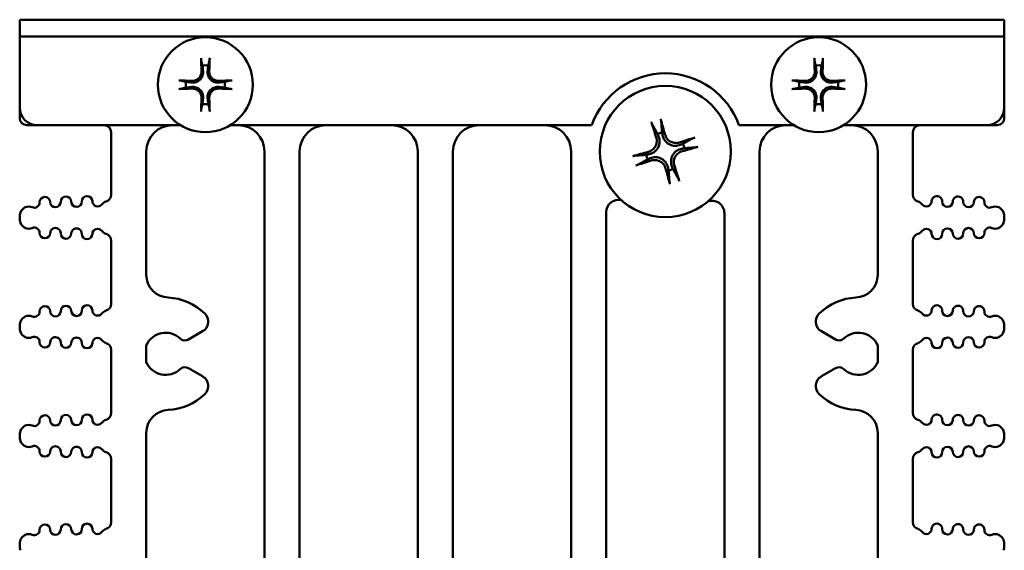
# Model space of a CAD drawing. Header units: inches. Extents: x 1 to 24, y 0.4 to 18.8.
# Tile 23 of 25: x 9.3 to 12.1, y 17.3 to 18.8. Entities that reach past the tile are written whole.
import ezdxf

# ---------------------------------------------------------------- set-up
doc = ezdxf.new("R2010")
doc.units = ezdxf.units.IN
doc.header["$LTSCALE"] = 0.8
doc.header["$MEASUREMENT"] = 0
doc.layers.add('Visible (ANSI)', color=7, linetype='Continuous', lineweight=50)

msp = doc.modelspace()

# ---------------------------------------------------------------- linework, layer by layer
at = {"layer": 'Visible (ANSI)'}
for p, q in [((9.3447, 18.7756), (9.3947, 18.7756)), ((9.3447, 18.7756), (9.3447, 18.7278)), ((12.0947, 18.7756), (9.3947, 18.7756)), ((12.0947, 18.7756), (12.1447, 18.7756)), ((12.1447, 18.7278), (12.1447, 18.7756)), ((9.3447, 18.5256), (9.3447, 18.7278)), ((9.3947, 18.7278), (9.3447, 18.7278)), ((9.3447, 18.7278), (9.3447, 18.7278)), ((9.3947, 18.7278), (12.0947, 18.7278)), ((12.1447, 18.7278), (12.0947, 18.7278)), ((12.1447, 18.7278), (12.1447, 18.5256)), ((12.1447, 18.7278), (12.1447, 18.7278)), ((9.3447, 18.4956), (9.3447, 18.5256)), ((12.1447, 18.4956), (12.1447, 18.5256)), ((9.3647, 18.4756), (9.3947, 18.4756)), ((9.8019, 18.4756), (9.3947, 18.4756)), ((9.6047, 18.4556), (9.6047, 18.2779)), ((10.9712, 18.4756), (9.9434, 18.4756)), ((11.5459, 18.4756), (11.3901, 18.4756)), ((12.0947, 18.4756), (11.6874, 18.4756)), ((11.8847, 18.2779), (11.8847, 18.4556)), ((12.0947, 18.4756), (12.1247, 18.4756)), ((9.7047, 18.0499), (9.7047, 18.4006)), ((10.0407, 18.4006), (10.0407, 15.8106)), ((10.1407, 15.8506), (10.1407, 18.4006)), ((10.4767, 18.4006), (10.4767, 15.8506)), ((10.5767, 15.8506), (10.5767, 18.4006)), ((10.9127, 18.4006), (10.9127, 15.8506)), ((11.4487, 15.8106), (11.4487, 18.4006)), ((11.7847, 18.4006), (11.7847, 18.0499)), ((11.0127, 15.8506), (11.0127, 18.2283)), ((9.3447, 18.2117), (9.3447, 18.2134)), ((11.3487, 18.2254), (11.3487, 15.8506)), ((12.1447, 18.2117), (12.1447, 18.2134)), ((9.6047, 18.1472), (9.6047, 17.9673)), ((11.8847, 17.9673), (11.8847, 18.1472)), ((9.3447, 17.9012), (9.3447, 17.9028)), ((12.1447, 17.9012), (12.1447, 17.9028)), ((9.8246, 17.866), (9.8648, 17.8893)), ((11.6245, 17.8893), (11.6647, 17.866)), ((9.6047, 17.8366), (9.6047, 17.6568)), ((9.7047, 17.8012), (9.7047, 17.8491)), ((11.7847, 17.8491), (11.7847, 17.8012)), ((11.8847, 17.6568), (11.8847, 17.8366)), ((9.8648, 17.7611), (9.8246, 17.7843)), ((11.6647, 17.7843), (11.6245, 17.7611)), ((9.3447, 17.5906), (9.3447, 17.5922)), ((9.7047, 16.0799), (9.7047, 17.6004)), ((11.7847, 17.6004), (11.7847, 16.0799)), ((12.1447, 17.5906), (12.1447, 17.5922)), ((9.6047, 17.5261), (9.6047, 17.3462)), ((11.8847, 17.3462), (11.8847, 17.5261)), ((9.3447, 17.2801), (9.3447, 17.2817)), ((12.1447, 17.2801), (12.1447, 17.2817))]:
    msp.add_line(p, q, dxfattribs=at)
for centre, radius in [((9.8727, 18.5906), 0.135), ((11.6167, 18.5906), 0.135), ((11.1807, 18.4006), 0.1865)]:
    msp.add_circle(centre, radius, dxfattribs=at)
for centre, radius, start, end in [((9.8727, 18.5906), 0.0553, 81.4296, 98.5704), ((11.1807, 18.4006), 0.2225, 19.699, 160.301), ((11.6167, 18.5906), 0.0553, 81.4296, 98.5704), ((9.8727, 18.5906), 0.0553, 171.4296, 188.5704), ((9.8727, 18.5906), 0.0553, 351.4296, 8.5704), ((11.6167, 18.5906), 0.0553, 171.4296, 188.5704), ((11.6167, 18.5906), 0.0553, 351.4296, 8.5704), ((9.3947, 18.5256), 0.05, 180, 270), ((9.8727, 18.5906), 0.0553, 261.4296, 278.5704), ((11.6167, 18.5906), 0.0553, 261.4296, 278.5704), ((12.0947, 18.5256), 0.05, 270, 0), ((9.3647, 18.4956), 0.02, 180, 270), ((12.1247, 18.4956), 0.02, 270, 0), ((9.5847, 18.4556), 0.02, 0, 90), ((9.7797, 18.4006), 0.075, 90, 180), ((9.9657, 18.4006), 0.075, 0, 90), ((10.2157, 18.4006), 0.075, 90, 180), ((10.4017, 18.4006), 0.075, 0, 90), ((10.6517, 18.4006), 0.075, 90, 180), ((10.8377, 18.4006), 0.075, 0, 90), ((11.1807, 18.4006), 0.0546, 99.8227, 113.6093), ((11.5237, 18.4006), 0.075, 90, 180), ((11.7097, 18.4006), 0.075, 0, 90), ((11.9047, 18.4556), 0.02, 90, 180), ((11.1807, 18.4006), 0.0546, 9.8227, 23.6093), ((11.1807, 18.4006), 0.0546, 189.8227, 203.6093), ((11.1807, 18.4006), 0.0546, 279.8227, 293.6093), ((9.3863, 18.2558), 0.015, 246.8521, 1.1017), ((9.4163, 18.2564), 0.015, 1.1017, 181.1017), ((9.4463, 18.257), 0.015, 181.1017, 1.1017), ((9.4763, 18.2576), 0.015, 1.1017, 181.1017), ((9.5063, 18.2582), 0.015, 181.1017, 1.1017), ((9.5363, 18.2587), 0.015, 1.1017, 181.1017), ((9.5663, 18.2593), 0.015, 181.1017, 322.4195), ((9.598, 18.2349), 0.025, 107.2568, 142.4195), ((9.5847, 18.2779), 0.02, 287.2568, 0), ((11.0477, 18.2283), 0.035, 77.3107, 180), ((11.3137, 18.2254), 0.035, 0, 111.7357), ((11.9047, 18.2779), 0.02, 180, 252.7432), ((11.8913, 18.2349), 0.025, 37.5805, 72.7432), ((11.923, 18.2593), 0.015, 217.5805, 358.8983), ((11.953, 18.2587), 0.015, 358.8983, 178.8983), ((11.983, 18.2582), 0.015, 178.8983, 358.8983), ((12.013, 18.2576), 0.015, 358.8983, 178.8983), ((12.043, 18.257), 0.015, 178.8983, 358.8983), ((12.073, 18.2564), 0.015, 358.8983, 178.8983), ((12.103, 18.2558), 0.015, 178.8983, 293.1479), ((9.3706, 18.2191), 0.025, 66.8521, 160.9481), ((12.1187, 18.2191), 0.025, 19.0519, 113.1479), ((9.3872, 18.2134), 0.0425, 160.9481, 180), ((9.3872, 18.2117), 0.0425, 180, 199.0519), ((12.1022, 18.2134), 0.0425, 0, 19.0519), ((12.1022, 18.2117), 0.0425, 340.9481, 0), ((9.3706, 18.206), 0.025, 199.0519, 293.1479), ((9.3863, 18.1692), 0.015, 358.8983, 113.1479), ((9.4463, 18.1681), 0.015, 358.8983, 178.8983), ((9.5063, 18.1669), 0.015, 358.8983, 178.8983), ((9.5663, 18.1658), 0.015, 37.5805, 178.8983), ((9.598, 18.1902), 0.025, 217.5805, 252.7432), ((11.8913, 18.1902), 0.025, 287.2568, 322.4195), ((11.923, 18.1658), 0.015, 1.1017, 142.4195), ((11.983, 18.1669), 0.015, 1.1017, 181.1017), ((12.043, 18.1681), 0.015, 1.1017, 181.1017), ((12.103, 18.1692), 0.015, 66.8521, 181.1017), ((12.1187, 18.206), 0.025, 246.8521, 340.9481), ((9.4163, 18.1687), 0.015, 178.8983, 358.8983), ((9.4763, 18.1675), 0.015, 178.8983, 358.8983), ((9.5363, 18.1664), 0.015, 178.8983, 358.8983), ((9.5847, 18.1472), 0.02, 0, 72.7432), ((11.9047, 18.1472), 0.02, 107.2568, 180), ((11.953, 18.1664), 0.015, 181.1017, 1.1017), ((12.013, 18.1675), 0.015, 181.1017, 1.1017), ((12.073, 18.1687), 0.015, 181.1017, 1.1017), ((9.7697, 18.0499), 0.065, 180, 267.4527), ((11.7197, 18.0499), 0.065, 272.5473, 0), ((9.7597, 17.8252), 0.16, 45.8354, 87.4527), ((11.7297, 17.8252), 0.16, 92.5473, 134.1646), ((9.4163, 17.9459), 0.015, 1.1017, 181.1017), ((9.4763, 17.947), 0.015, 1.1017, 181.1017), ((9.5363, 17.9482), 0.015, 1.1017, 181.1017), ((9.5663, 17.9488), 0.015, 181.1017, 322.4195), ((9.598, 17.9244), 0.025, 107.2568, 142.4195), ((9.5847, 17.9673), 0.02, 287.2568, 0), ((11.9047, 17.9673), 0.02, 180, 252.7432), ((11.8913, 17.9244), 0.025, 37.5805, 72.7432), ((11.923, 17.9488), 0.015, 217.5805, 358.8983), ((11.953, 17.9482), 0.015, 358.8983, 178.8983), ((12.013, 17.947), 0.015, 358.8983, 178.8983), ((12.073, 17.9459), 0.015, 358.8983, 178.8983), ((9.3706, 17.9085), 0.025, 66.8521, 160.9481), ((9.3863, 17.9453), 0.015, 246.8521, 1.1017), ((9.4463, 17.9464), 0.015, 181.1017, 1.1017), ((9.5063, 17.9476), 0.015, 181.1017, 1.1017), ((9.8488, 17.917), 0.032, 300, 45.8354), ((11.6405, 17.917), 0.032, 134.1646, 240), ((11.983, 17.9476), 0.015, 178.8983, 358.8983), ((12.043, 17.9464), 0.015, 178.8983, 358.8983), ((12.103, 17.9453), 0.015, 178.8983, 293.1479), ((12.1187, 17.9085), 0.025, 19.0519, 113.1479), ((9.3872, 17.9028), 0.0425, 160.9481, 180), ((9.3872, 17.9012), 0.0425, 180, 199.0519), ((12.1022, 17.9028), 0.0425, 0, 19.0519), ((12.1022, 17.9012), 0.0425, 340.9481, 0), ((9.3706, 17.8955), 0.025, 199.0519, 293.1479), ((9.3863, 17.8587), 0.015, 358.8983, 113.1479), ((9.4463, 17.8575), 0.015, 358.8983, 178.8983), ((9.5063, 17.8564), 0.015, 358.8983, 178.8983), ((9.5663, 17.8552), 0.015, 37.5805, 178.8983), ((9.598, 17.8796), 0.025, 217.5805, 252.7432), ((9.7597, 17.8252), 0.06, 46.6545, 156.4435), ((9.8146, 17.8833), 0.02, 226.6545, 300), ((11.6747, 17.8833), 0.02, 240, 313.3455), ((11.7297, 17.8252), 0.06, 23.5565, 133.3455), ((11.8913, 17.8796), 0.025, 287.2568, 322.4195), ((11.923, 17.8552), 0.015, 1.1017, 142.4195), ((11.983, 17.8564), 0.015, 1.1017, 181.1017), ((12.043, 17.8575), 0.015, 1.1017, 181.1017), ((12.103, 17.8587), 0.015, 66.8521, 181.1017), ((12.1187, 17.8955), 0.025, 246.8521, 340.9481), ((9.4163, 17.8581), 0.015, 178.8983, 358.8983), ((9.4763, 17.857), 0.015, 178.8983, 358.8983), ((9.5363, 17.8558), 0.015, 178.8983, 358.8983), ((9.5847, 17.8366), 0.02, 0, 72.7432), ((11.9047, 17.8366), 0.02, 107.2568, 180), ((11.953, 17.8558), 0.015, 181.1017, 1.1017), ((12.013, 17.857), 0.015, 181.1017, 1.1017), ((12.073, 17.8581), 0.015, 181.1017, 1.1017), ((9.7597, 17.8252), 0.06, 203.5565, 313.3455), ((9.8146, 17.767), 0.02, 60, 133.3455), ((11.6747, 17.767), 0.02, 46.6545, 120), ((11.7297, 17.8252), 0.06, 226.6545, 336.4435), ((9.8488, 17.7333), 0.032, 314.1646, 60), ((11.6405, 17.7333), 0.032, 120, 225.8354), ((9.7597, 17.8252), 0.16, 272.5473, 314.1646), ((11.7297, 17.8252), 0.16, 225.8354, 267.4527), ((9.4163, 17.6353), 0.015, 1.1017, 181.1017), ((9.4763, 17.6365), 0.015, 1.1017, 181.1017), ((9.5363, 17.6376), 0.015, 1.1017, 181.1017), ((9.5847, 17.6568), 0.02, 287.2568, 0), ((9.7697, 17.6004), 0.065, 92.5473, 180), ((11.7197, 17.6004), 0.065, 0, 87.4527), ((11.9047, 17.6568), 0.02, 180, 252.7432), ((11.953, 17.6376), 0.015, 358.8983, 178.8983), ((12.013, 17.6365), 0.015, 358.8983, 178.8983), ((12.073, 17.6353), 0.015, 358.8983, 178.8983), ((9.3706, 17.598), 0.025, 66.8521, 160.9481), ((9.3863, 17.6347), 0.015, 246.8521, 1.1017), ((9.4463, 17.6359), 0.015, 181.1017, 1.1017), ((9.5063, 17.637), 0.015, 181.1017, 1.1017), ((9.5663, 17.6382), 0.015, 181.1017, 322.4195), ((9.598, 17.6138), 0.025, 107.2568, 142.4195), ((11.8913, 17.6138), 0.025, 37.5805, 72.7432), ((11.923, 17.6382), 0.015, 217.5805, 358.8983), ((11.983, 17.637), 0.015, 178.8983, 358.8983), ((12.043, 17.6359), 0.015, 178.8983, 358.8983), ((12.103, 17.6347), 0.015, 178.8983, 293.1479), ((12.1187, 17.598), 0.025, 19.0519, 113.1479), ((9.3872, 17.5922), 0.0425, 160.9481, 180), ((9.3872, 17.5906), 0.0425, 180, 199.0519), ((12.1022, 17.5922), 0.0425, 0, 19.0519), ((12.1022, 17.5906), 0.0425, 340.9481, 0), ((9.3706, 17.5849), 0.025, 199.0519, 293.1479), ((9.3863, 17.5481), 0.015, 358.8983, 113.1479), ((9.4463, 17.547), 0.015, 358.8983, 178.8983), ((9.5063, 17.5458), 0.015, 358.8983, 178.8983), ((9.5663, 17.5447), 0.015, 37.5805, 178.8983), ((11.923, 17.5447), 0.015, 1.1017, 142.4195), ((11.983, 17.5458), 0.015, 1.1017, 181.1017), ((12.043, 17.547), 0.015, 1.1017, 181.1017), ((12.103, 17.5481), 0.015, 66.8521, 181.1017), ((12.1187, 17.5849), 0.025, 246.8521, 340.9481), ((9.4163, 17.5476), 0.015, 178.8983, 358.8983), ((9.4763, 17.5464), 0.015, 178.8983, 358.8983), ((9.5363, 17.5452), 0.015, 178.8983, 358.8983), ((9.598, 17.5691), 0.025, 217.5805, 252.7432), ((9.5847, 17.5261), 0.02, 0, 72.7432), ((11.9047, 17.5261), 0.02, 107.2568, 180), ((11.8913, 17.5691), 0.025, 287.2568, 322.4195), ((11.953, 17.5452), 0.015, 181.1017, 1.1017), ((12.013, 17.5464), 0.015, 181.1017, 1.1017), ((12.073, 17.5476), 0.015, 181.1017, 1.1017), ((9.4163, 17.3248), 0.015, 1.1017, 181.1017), ((9.4763, 17.3259), 0.015, 1.1017, 181.1017), ((9.5363, 17.3271), 0.015, 1.1017, 181.1017), ((9.5847, 17.3462), 0.02, 287.2568, 0), ((11.9047, 17.3462), 0.02, 180, 252.7432), ((11.953, 17.3271), 0.015, 358.8983, 178.8983), ((12.013, 17.3259), 0.015, 358.8983, 178.8983), ((12.073, 17.3248), 0.015, 358.8983, 178.8983), ((9.3706, 17.2874), 0.025, 66.8521, 160.9481), ((9.3863, 17.3242), 0.015, 246.8521, 1.1017), ((9.4463, 17.3253), 0.015, 181.1017, 1.1017), ((9.5063, 17.3265), 0.015, 181.1017, 1.1017), ((9.5663, 17.3276), 0.015, 181.1017, 322.4195), ((9.598, 17.3032), 0.025, 107.2568, 142.4195), ((11.8913, 17.3032), 0.025, 37.5805, 72.7432), ((11.923, 17.3276), 0.015, 217.5805, 358.8983), ((11.983, 17.3265), 0.015, 178.8983, 358.8983), ((12.043, 17.3253), 0.015, 178.8983, 358.8983), ((12.103, 17.3242), 0.015, 178.8983, 293.1479), ((12.1187, 17.2874), 0.025, 19.0519, 113.1479), ((9.3872, 17.2817), 0.0425, 160.9481, 180), ((9.3872, 17.2801), 0.0425, 180, 199.0519), ((12.1022, 17.2817), 0.0425, 0, 19.0519), ((12.1022, 17.2801), 0.0425, 340.9481, 0)]:
    msp.add_arc(centre, radius, start, end, dxfattribs=at)
for centre, major_axis, start_param, end_param in [((9.879, 18.591), (0.0111, -0.175), 4.261039, 4.4898), ((9.8664, 18.591), (0.0111, 0.175), 4.934978, 5.163739), ((11.623, 18.591), (0.0111, -0.175), 4.261039, 4.4898), ((11.6104, 18.591), (0.0111, 0.175), 4.934978, 5.163739), ((9.8723, 18.5843), (-0.175, 0.0111), 4.934978, 5.163739), ((9.8731, 18.5843), (-0.175, -0.0111), 4.261039, 4.4898), ((11.6163, 18.5843), (-0.175, 0.0111), 4.934978, 5.163739), ((11.6171, 18.5843), (-0.175, -0.0111), 4.261039, 4.4898), ((9.8723, 18.5969), (0.175, 0.0111), 4.261039, 4.4898), ((9.8731, 18.5969), (0.175, -0.0111), 4.934978, 5.163739), ((11.6163, 18.5969), (0.175, 0.0111), 4.261039, 4.4898), ((11.6171, 18.5969), (0.175, -0.0111), 4.934978, 5.163739), ((9.879, 18.5902), (-0.0111, -0.175), 4.934978, 5.163739), ((9.8664, 18.5902), (-0.0111, 0.175), 4.261039, 4.4898), ((11.623, 18.5902), (-0.0111, -0.175), 4.934978, 5.163739), ((11.6104, 18.5902), (-0.0111, 0.175), 4.261039, 4.4898), ((11.1897, 18.4037), (0.0792, -0.2289), 4.319984, 4.518883), ((11.1714, 18.3982), (-0.06, 0.2347), 4.905895, 5.104794), ((11.1838, 18.3916), (-0.2289, -0.0792), 4.319984, 4.518883), ((11.183, 18.3913), (-0.2347, -0.06), 4.905895, 5.104794), ((11.1783, 18.4099), (0.2347, 0.06), 4.905895, 5.104794), ((11.1775, 18.4096), (0.2289, 0.0792), 4.319984, 4.518883), ((11.1899, 18.403), (0.06, -0.2347), 4.905895, 5.104794), ((11.1716, 18.3975), (-0.0792, 0.2289), 4.319984, 4.518883)]:
    msp.add_ellipse(centre, major_axis=major_axis, ratio=0.087156, start_param=start_param, end_param=end_param, dxfattribs=at)
for points, knots in [([(9.8611, 18.659), (9.861, 18.6593), (9.8609, 18.6597), (9.8608, 18.6605), (9.8607, 18.6612), (9.8606, 18.6625), (9.8605, 18.6633), (9.8604, 18.6647), (9.8604, 18.6655), (9.8604, 18.6663), (9.8604, 18.6664), (9.8604, 18.6665)], [0.04854437, 0.04854437, 0.04854437, 0.04854437, 0.05284301, 0.05284301, 0.05810894, 0.05810894, 0.06340254, 0.06340254, 0.06870047, 0.06870047, 0.06955036, 0.06955036, 0.06955036, 0.06955036]), ([(9.885, 18.6665), (9.885, 18.6664), (9.8849, 18.6663), (9.8849, 18.6655), (9.8849, 18.6647), (9.8848, 18.6633), (9.8847, 18.6625), (9.8846, 18.6612), (9.8845, 18.6605), (9.8844, 18.6597), (9.8843, 18.6593), (9.8843, 18.659)], [0.0150618, 0.0150618, 0.0150618, 0.0150618, 0.01591169, 0.01591169, 0.02120962, 0.02120962, 0.02650322, 0.02650322, 0.03176915, 0.03176915, 0.03606779, 0.03606779, 0.03606779, 0.03606779]), ([(11.6051, 18.659), (11.605, 18.6593), (11.6049, 18.6597), (11.6048, 18.6605), (11.6047, 18.6612), (11.6046, 18.6625), (11.6045, 18.6633), (11.6044, 18.6647), (11.6044, 18.6655), (11.6044, 18.6663), (11.6044, 18.6664), (11.6044, 18.6665)], [0.04854437, 0.04854437, 0.04854437, 0.04854437, 0.05284301, 0.05284301, 0.05810894, 0.05810894, 0.06340254, 0.06340254, 0.06870047, 0.06870047, 0.06955036, 0.06955036, 0.06955036, 0.06955036]), ([(11.629, 18.6665), (11.629, 18.6664), (11.6289, 18.6663), (11.6289, 18.6655), (11.6289, 18.6647), (11.6288, 18.6633), (11.6287, 18.6625), (11.6286, 18.6612), (11.6285, 18.6605), (11.6284, 18.6597), (11.6283, 18.6593), (11.6283, 18.659)], [0.0150618, 0.0150618, 0.0150618, 0.0150618, 0.01591169, 0.01591169, 0.02120962, 0.02120962, 0.02650322, 0.02650322, 0.03176915, 0.03176915, 0.03606779, 0.03606779, 0.03606779, 0.03606779]), ([(9.8662, 18.629), (9.8666, 18.6252), (9.8663, 18.6211), (9.8645, 18.615), (9.8636, 18.6129), (9.8613, 18.6088), (9.8598, 18.6069), (9.8563, 18.6035), (9.8544, 18.602), (9.8504, 18.5996), (9.8482, 18.5987), (9.8422, 18.5969), (9.8381, 18.5966), (9.8343, 18.597)], [0.3400621, 0.3400621, 0.3400621, 0.3400621, 0.3728415, 0.3728415, 0.3915916, 0.3915916, 0.4103416, 0.4103416, 0.4290917, 0.4290917, 0.4478417, 0.4478417, 0.4806211, 0.4806211, 0.4806211, 0.4806211]), ([(9.8616, 18.6287), (9.8618, 18.6256), (9.8613, 18.6222), (9.8591, 18.6158), (9.8573, 18.6128), (9.853, 18.608), (9.8503, 18.6059), (9.8442, 18.6028), (9.8409, 18.602), (9.8367, 18.6016), (9.8357, 18.6016), (9.8346, 18.6016)], [0, 0, 0, 0, 0.0244853, 0.0244853, 0.0489707, 0.0489707, 0.0733441, 0.0733441, 0.0977174, 0.0977174, 0.1059587, 0.1059587, 0.1059587, 0.1059587]), ([(9.911, 18.597), (9.9072, 18.5966), (9.9031, 18.5969), (9.8971, 18.5987), (9.8949, 18.5996), (9.8909, 18.602), (9.889, 18.6035), (9.8855, 18.6069), (9.8841, 18.6088), (9.8817, 18.6129), (9.8808, 18.615), (9.879, 18.6211), (9.8787, 18.6252), (9.8791, 18.629)], [0.3400621, 0.3400621, 0.3400621, 0.3400621, 0.3728415, 0.3728415, 0.3915916, 0.3915916, 0.4103416, 0.4103416, 0.4290917, 0.4290917, 0.4478417, 0.4478417, 0.4806211, 0.4806211, 0.4806211, 0.4806211]), ([(9.9108, 18.6016), (9.9076, 18.6015), (9.9042, 18.602), (9.8978, 18.6042), (9.8948, 18.606), (9.89, 18.6103), (9.8879, 18.613), (9.8849, 18.619), (9.884, 18.6223), (9.8837, 18.6265), (9.8837, 18.6276), (9.8837, 18.6287)], [0, 0, 0, 0, 0.0245201, 0.0245201, 0.0490401, 0.0490401, 0.0733788, 0.0733788, 0.0977174, 0.0977174, 0.1059587, 0.1059587, 0.1059587, 0.1059587]), ([(11.6102, 18.629), (11.6106, 18.6252), (11.6103, 18.6211), (11.6085, 18.615), (11.6076, 18.6129), (11.6053, 18.6088), (11.6038, 18.6069), (11.6003, 18.6035), (11.5984, 18.602), (11.5944, 18.5996), (11.5922, 18.5987), (11.5862, 18.5969), (11.5821, 18.5966), (11.5783, 18.597)], [0.3400621, 0.3400621, 0.3400621, 0.3400621, 0.3728415, 0.3728415, 0.3915916, 0.3915916, 0.4103416, 0.4103416, 0.4290917, 0.4290917, 0.4478417, 0.4478417, 0.4806211, 0.4806211, 0.4806211, 0.4806211]), ([(11.6056, 18.6287), (11.6058, 18.6256), (11.6053, 18.6222), (11.6031, 18.6158), (11.6013, 18.6128), (11.597, 18.608), (11.5943, 18.6059), (11.5882, 18.6028), (11.5849, 18.602), (11.5807, 18.6016), (11.5797, 18.6016), (11.5786, 18.6016)], [0, 0, 0, 0, 0.0244853, 0.0244853, 0.0489707, 0.0489707, 0.0733441, 0.0733441, 0.0977174, 0.0977174, 0.1059587, 0.1059587, 0.1059587, 0.1059587]), ([(11.655, 18.597), (11.6512, 18.5966), (11.6471, 18.5969), (11.6411, 18.5987), (11.6389, 18.5996), (11.6349, 18.602), (11.633, 18.6035), (11.6295, 18.6069), (11.6281, 18.6088), (11.6257, 18.6129), (11.6248, 18.615), (11.623, 18.6211), (11.6227, 18.6252), (11.6231, 18.629)], [0.3400621, 0.3400621, 0.3400621, 0.3400621, 0.3728415, 0.3728415, 0.3915916, 0.3915916, 0.4103416, 0.4103416, 0.4290917, 0.4290917, 0.4478417, 0.4478417, 0.4806211, 0.4806211, 0.4806211, 0.4806211]), ([(11.6548, 18.6016), (11.6516, 18.6015), (11.6482, 18.602), (11.6418, 18.6042), (11.6388, 18.606), (11.634, 18.6103), (11.6319, 18.613), (11.6289, 18.619), (11.628, 18.6223), (11.6277, 18.6265), (11.6277, 18.6276), (11.6277, 18.6287)], [0, 0, 0, 0, 0.0245201, 0.0245201, 0.0490401, 0.0490401, 0.0733788, 0.0733788, 0.0977174, 0.0977174, 0.1059587, 0.1059587, 0.1059587, 0.1059587]), ([(9.7968, 18.6029), (9.7969, 18.6029), (9.797, 18.6029), (9.7977, 18.6029), (9.7986, 18.6028), (9.7999, 18.6027), (9.8008, 18.6027), (9.802, 18.6025), (9.8027, 18.6025), (9.8036, 18.6023), (9.804, 18.6023), (9.8042, 18.6022)], [0.0150618, 0.0150618, 0.0150618, 0.0150618, 0.01591169, 0.01591169, 0.02120962, 0.02120962, 0.02650322, 0.02650322, 0.03176915, 0.03176915, 0.03606779, 0.03606779, 0.03606779, 0.03606779]), ([(9.9411, 18.6022), (9.9413, 18.6023), (9.9417, 18.6023), (9.9426, 18.6025), (9.9433, 18.6025), (9.9446, 18.6027), (9.9454, 18.6027), (9.9468, 18.6028), (9.9476, 18.6029), (9.9483, 18.6029), (9.9484, 18.6029), (9.9485, 18.6029)], [0.04854437, 0.04854437, 0.04854437, 0.04854437, 0.05284301, 0.05284301, 0.05810894, 0.05810894, 0.06340254, 0.06340254, 0.06870047, 0.06870047, 0.06955036, 0.06955036, 0.06955036, 0.06955036]), ([(11.5408, 18.6029), (11.5409, 18.6029), (11.541, 18.6029), (11.5417, 18.6029), (11.5426, 18.6028), (11.5439, 18.6027), (11.5448, 18.6027), (11.546, 18.6025), (11.5467, 18.6025), (11.5476, 18.6023), (11.548, 18.6023), (11.5482, 18.6022)], [0.0150618, 0.0150618, 0.0150618, 0.0150618, 0.01591169, 0.01591169, 0.02120962, 0.02120962, 0.02650322, 0.02650322, 0.03176915, 0.03176915, 0.03606779, 0.03606779, 0.03606779, 0.03606779]), ([(11.6851, 18.6022), (11.6853, 18.6023), (11.6857, 18.6023), (11.6866, 18.6025), (11.6873, 18.6025), (11.6886, 18.6027), (11.6894, 18.6027), (11.6908, 18.6028), (11.6916, 18.6029), (11.6923, 18.6029), (11.6924, 18.6029), (11.6925, 18.6029)], [0.04854437, 0.04854437, 0.04854437, 0.04854437, 0.05284301, 0.05284301, 0.05810894, 0.05810894, 0.06340254, 0.06340254, 0.06870047, 0.06870047, 0.06955036, 0.06955036, 0.06955036, 0.06955036]), ([(9.8042, 18.579), (9.804, 18.5789), (9.8036, 18.5789), (9.8027, 18.5787), (9.802, 18.5787), (9.8008, 18.5785), (9.7999, 18.5785), (9.7986, 18.5784), (9.7977, 18.5783), (9.797, 18.5783), (9.7969, 18.5783), (9.7968, 18.5783)], [0.04854437, 0.04854437, 0.04854437, 0.04854437, 0.05284301, 0.05284301, 0.05810894, 0.05810894, 0.06340254, 0.06340254, 0.06870047, 0.06870047, 0.06955036, 0.06955036, 0.06955036, 0.06955036]), ([(9.8343, 18.5842), (9.8381, 18.5846), (9.8422, 18.5843), (9.8482, 18.5825), (9.8504, 18.5816), (9.8544, 18.5792), (9.8563, 18.5777), (9.8598, 18.5743), (9.8613, 18.5724), (9.8636, 18.5683), (9.8645, 18.5662), (9.8663, 18.5601), (9.8666, 18.556), (9.8662, 18.5522)], [0.3400621, 0.3400621, 0.3400621, 0.3400621, 0.3728415, 0.3728415, 0.3915916, 0.3915916, 0.4103416, 0.4103416, 0.4290917, 0.4290917, 0.4478417, 0.4478417, 0.4806211, 0.4806211, 0.4806211, 0.4806211]), ([(9.8346, 18.5796), (9.8377, 18.5797), (9.8411, 18.5792), (9.8475, 18.577), (9.8505, 18.5752), (9.8553, 18.5709), (9.8574, 18.5682), (9.8604, 18.5622), (9.8613, 18.5589), (9.8616, 18.5547), (9.8617, 18.5536), (9.8616, 18.5525)], [0, 0, 0, 0, 0.0245201, 0.0245201, 0.0490401, 0.0490401, 0.0733788, 0.0733788, 0.0977174, 0.0977174, 0.1059587, 0.1059587, 0.1059587, 0.1059587]), ([(9.8791, 18.5522), (9.8787, 18.556), (9.879, 18.5601), (9.8808, 18.5662), (9.8817, 18.5683), (9.8841, 18.5724), (9.8855, 18.5743), (9.889, 18.5777), (9.8909, 18.5792), (9.8949, 18.5816), (9.8971, 18.5825), (9.9031, 18.5843), (9.9072, 18.5846), (9.911, 18.5842)], [0.3400621, 0.3400621, 0.3400621, 0.3400621, 0.3728415, 0.3728415, 0.3915916, 0.3915916, 0.4103416, 0.4103416, 0.4290917, 0.4290917, 0.4478417, 0.4478417, 0.4806211, 0.4806211, 0.4806211, 0.4806211]), ([(9.8837, 18.5525), (9.8836, 18.5556), (9.884, 18.5591), (9.8863, 18.5654), (9.8881, 18.5684), (9.8923, 18.5732), (9.895, 18.5754), (9.9011, 18.5784), (9.9044, 18.5792), (9.9086, 18.5796), (9.9097, 18.5796), (9.9108, 18.5796)], [0, 0, 0, 0, 0.0245201, 0.0245201, 0.0490401, 0.0490401, 0.0733788, 0.0733788, 0.0977174, 0.0977174, 0.1059587, 0.1059587, 0.1059587, 0.1059587]), ([(9.9485, 18.5783), (9.9484, 18.5783), (9.9483, 18.5783), (9.9476, 18.5783), (9.9468, 18.5784), (9.9454, 18.5785), (9.9446, 18.5785), (9.9433, 18.5787), (9.9426, 18.5787), (9.9417, 18.5789), (9.9413, 18.5789), (9.9411, 18.579)], [0.0150618, 0.0150618, 0.0150618, 0.0150618, 0.01591169, 0.01591169, 0.02120962, 0.02120962, 0.02650322, 0.02650322, 0.03176915, 0.03176915, 0.03606779, 0.03606779, 0.03606779, 0.03606779]), ([(11.5482, 18.579), (11.548, 18.5789), (11.5476, 18.5789), (11.5467, 18.5787), (11.546, 18.5787), (11.5448, 18.5785), (11.5439, 18.5785), (11.5426, 18.5784), (11.5417, 18.5783), (11.541, 18.5783), (11.5409, 18.5783), (11.5408, 18.5783)], [0.04854437, 0.04854437, 0.04854437, 0.04854437, 0.05284301, 0.05284301, 0.05810894, 0.05810894, 0.06340254, 0.06340254, 0.06870047, 0.06870047, 0.06955036, 0.06955036, 0.06955036, 0.06955036]), ([(11.5783, 18.5842), (11.5821, 18.5846), (11.5862, 18.5843), (11.5922, 18.5825), (11.5944, 18.5816), (11.5984, 18.5792), (11.6003, 18.5777), (11.6038, 18.5743), (11.6053, 18.5724), (11.6076, 18.5683), (11.6085, 18.5662), (11.6103, 18.5601), (11.6106, 18.556), (11.6102, 18.5522)], [0.3400621, 0.3400621, 0.3400621, 0.3400621, 0.3728415, 0.3728415, 0.3915916, 0.3915916, 0.4103416, 0.4103416, 0.4290917, 0.4290917, 0.4478417, 0.4478417, 0.4806211, 0.4806211, 0.4806211, 0.4806211]), ([(11.5786, 18.5796), (11.5817, 18.5797), (11.5851, 18.5792), (11.5915, 18.577), (11.5945, 18.5752), (11.5993, 18.5709), (11.6014, 18.5682), (11.6044, 18.5622), (11.6053, 18.5589), (11.6056, 18.5547), (11.6057, 18.5536), (11.6056, 18.5525)], [0, 0, 0, 0, 0.0245201, 0.0245201, 0.0490401, 0.0490401, 0.0733788, 0.0733788, 0.0977174, 0.0977174, 0.1059587, 0.1059587, 0.1059587, 0.1059587]), ([(11.6231, 18.5522), (11.6227, 18.556), (11.623, 18.5601), (11.6248, 18.5662), (11.6257, 18.5683), (11.6281, 18.5724), (11.6295, 18.5743), (11.633, 18.5777), (11.6349, 18.5792), (11.6389, 18.5816), (11.6411, 18.5825), (11.6471, 18.5843), (11.6512, 18.5846), (11.655, 18.5842)], [0.3400621, 0.3400621, 0.3400621, 0.3400621, 0.3728415, 0.3728415, 0.3915916, 0.3915916, 0.4103416, 0.4103416, 0.4290917, 0.4290917, 0.4478417, 0.4478417, 0.4806211, 0.4806211, 0.4806211, 0.4806211]), ([(11.6277, 18.5525), (11.6276, 18.5556), (11.628, 18.5591), (11.6303, 18.5654), (11.6321, 18.5684), (11.6363, 18.5732), (11.639, 18.5754), (11.6451, 18.5784), (11.6484, 18.5792), (11.6526, 18.5796), (11.6537, 18.5796), (11.6548, 18.5796)], [0, 0, 0, 0, 0.0245201, 0.0245201, 0.0490401, 0.0490401, 0.0733788, 0.0733788, 0.0977174, 0.0977174, 0.1059587, 0.1059587, 0.1059587, 0.1059587]), ([(11.6925, 18.5783), (11.6924, 18.5783), (11.6923, 18.5783), (11.6916, 18.5783), (11.6908, 18.5784), (11.6894, 18.5785), (11.6886, 18.5785), (11.6873, 18.5787), (11.6866, 18.5787), (11.6857, 18.5789), (11.6853, 18.5789), (11.6851, 18.579)], [0.0150618, 0.0150618, 0.0150618, 0.0150618, 0.01591169, 0.01591169, 0.02120962, 0.02120962, 0.02650322, 0.02650322, 0.03176915, 0.03176915, 0.03606779, 0.03606779, 0.03606779, 0.03606779]), ([(9.8604, 18.5147), (9.8604, 18.5148), (9.8604, 18.5149), (9.8604, 18.5157), (9.8604, 18.5165), (9.8605, 18.5179), (9.8606, 18.5187), (9.8607, 18.52), (9.8608, 18.5207), (9.8609, 18.5215), (9.861, 18.5219), (9.8611, 18.5222)], [0.0150618, 0.0150618, 0.0150618, 0.0150618, 0.01591169, 0.01591169, 0.02120962, 0.02120962, 0.02650322, 0.02650322, 0.03176915, 0.03176915, 0.03606779, 0.03606779, 0.03606779, 0.03606779]), ([(9.8843, 18.5222), (9.8843, 18.5219), (9.8844, 18.5215), (9.8845, 18.5207), (9.8846, 18.52), (9.8847, 18.5187), (9.8848, 18.5179), (9.8849, 18.5165), (9.8849, 18.5157), (9.8849, 18.5149), (9.885, 18.5148), (9.885, 18.5147)], [0.04854437, 0.04854437, 0.04854437, 0.04854437, 0.05284301, 0.05284301, 0.05810894, 0.05810894, 0.06340254, 0.06340254, 0.06870047, 0.06870047, 0.06955036, 0.06955036, 0.06955036, 0.06955036]), ([(11.6044, 18.5147), (11.6044, 18.5148), (11.6044, 18.5149), (11.6044, 18.5157), (11.6044, 18.5165), (11.6045, 18.5179), (11.6046, 18.5187), (11.6047, 18.52), (11.6048, 18.5207), (11.6049, 18.5215), (11.605, 18.5219), (11.6051, 18.5222)], [0.0150618, 0.0150618, 0.0150618, 0.0150618, 0.01591169, 0.01591169, 0.02120962, 0.02120962, 0.02650322, 0.02650322, 0.03176915, 0.03176915, 0.03606779, 0.03606779, 0.03606779, 0.03606779]), ([(11.6283, 18.5222), (11.6283, 18.5219), (11.6284, 18.5215), (11.6285, 18.5207), (11.6286, 18.52), (11.6287, 18.5187), (11.6288, 18.5179), (11.6289, 18.5165), (11.6289, 18.5157), (11.6289, 18.5149), (11.629, 18.5148), (11.629, 18.5147)], [0.04854437, 0.04854437, 0.04854437, 0.04854437, 0.05284301, 0.05284301, 0.05810894, 0.05810894, 0.06340254, 0.06340254, 0.06870047, 0.06870047, 0.06955036, 0.06955036, 0.06955036, 0.06955036]), ([(11.1438, 18.4775), (11.1437, 18.4777), (11.1435, 18.4781), (11.1431, 18.479), (11.1428, 18.4797), (11.1423, 18.481), (11.142, 18.4819), (11.1415, 18.4833), (11.1412, 18.4842), (11.141, 18.4849), (11.141, 18.4849), (11.141, 18.4849)], [0.05376772, 0.05376772, 0.05376772, 0.05376772, 0.05852386, 0.05852386, 0.06435611, 0.06435611, 0.07022423, 0.07022423, 0.07609738, 0.07609738, 0.07612654, 0.07612654, 0.07612654, 0.07612654]), ([(11.1673, 18.4928), (11.1673, 18.4928), (11.1673, 18.4928), (11.1675, 18.4921), (11.1678, 18.4912), (11.1682, 18.4898), (11.1684, 18.4889), (11.1687, 18.4875), (11.1688, 18.4867), (11.169, 18.4858), (11.169, 18.4854), (11.1691, 18.485)], [0.01759685, 0.01759685, 0.01759685, 0.01759685, 0.01762601, 0.01762601, 0.02349917, 0.02349917, 0.02936729, 0.02936729, 0.03519954, 0.03519954, 0.03995567, 0.03995567, 0.03995567, 0.03995567]), ([(11.1549, 18.441), (11.1561, 18.4373), (11.1567, 18.433), (11.1561, 18.4246), (11.155, 18.4204), (11.1515, 18.4132), (11.1489, 18.4098), (11.1427, 18.4041), (11.139, 18.402), (11.1345, 18.4004), (11.1336, 18.4001), (11.1328, 18.3999)], [0, 0, 0, 0, 0.030458, 0.030458, 0.060916, 0.060916, 0.0912553, 0.0912553, 0.1215946, 0.1215946, 0.1282974, 0.1282974, 0.1282974, 0.1282974]), ([(11.1617, 18.4433), (11.1635, 18.4387), (11.1645, 18.4336), (11.1644, 18.4255), (11.164, 18.4227), (11.1626, 18.4171), (11.1616, 18.4143), (11.1587, 18.409), (11.157, 18.4066), (11.1531, 18.4023), (11.1509, 18.4004), (11.1443, 18.3959), (11.1394, 18.3939), (11.1345, 18.3929)], [0.4461869, 0.4461869, 0.4461869, 0.4461869, 0.4884014, 0.4884014, 0.5115829, 0.5115829, 0.5347643, 0.5347643, 0.5579458, 0.5579458, 0.5811273, 0.5811273, 0.6233417, 0.6233417, 0.6233417, 0.6233417]), ([(11.2234, 18.4196), (11.2188, 18.4177), (11.2136, 18.4167), (11.2056, 18.4168), (11.2027, 18.4172), (11.1971, 18.4186), (11.1944, 18.4197), (11.189, 18.4225), (11.1866, 18.4243), (11.1824, 18.4282), (11.1805, 18.4304), (11.1759, 18.437), (11.1739, 18.4419), (11.1729, 18.4467)], [0.4461869, 0.4461869, 0.4461869, 0.4461869, 0.4884014, 0.4884014, 0.5115829, 0.5115829, 0.5347643, 0.5347643, 0.5579458, 0.5579458, 0.5811273, 0.5811273, 0.6233417, 0.6233417, 0.6233417, 0.6233417]), ([(11.221, 18.4264), (11.2173, 18.4251), (11.2131, 18.4246), (11.2046, 18.4251), (11.2005, 18.4263), (11.1933, 18.4298), (11.1898, 18.4323), (11.1842, 18.4386), (11.1821, 18.4423), (11.1804, 18.4468), (11.1802, 18.4476), (11.1799, 18.4485)], [0, 0, 0, 0, 0.030458, 0.030458, 0.060916, 0.060916, 0.0912553, 0.0912553, 0.1215946, 0.1215946, 0.1282974, 0.1282974, 0.1282974, 0.1282974]), ([(11.2575, 18.4374), (11.2578, 18.4376), (11.2582, 18.4378), (11.2591, 18.4382), (11.2598, 18.4385), (11.2611, 18.439), (11.2619, 18.4393), (11.2634, 18.4398), (11.2643, 18.4401), (11.265, 18.4403), (11.265, 18.4403), (11.265, 18.4403)], [0.05376772, 0.05376772, 0.05376772, 0.05376772, 0.05852386, 0.05852386, 0.06435611, 0.06435611, 0.07022423, 0.07022423, 0.07609738, 0.07609738, 0.07612654, 0.07612654, 0.07612654, 0.07612654]), ([(11.1996, 18.3579), (11.1978, 18.3625), (11.1968, 18.3676), (11.1969, 18.3757), (11.1973, 18.3785), (11.1987, 18.3841), (11.1997, 18.3869), (11.2026, 18.3922), (11.2043, 18.3946), (11.2082, 18.3989), (11.2104, 18.4008), (11.217, 18.4053), (11.2219, 18.4073), (11.2268, 18.4083)], [0.4461869, 0.4461869, 0.4461869, 0.4461869, 0.4884014, 0.4884014, 0.5115829, 0.5115829, 0.5347643, 0.5347643, 0.5579458, 0.5579458, 0.5811273, 0.5811273, 0.6233417, 0.6233417, 0.6233417, 0.6233417]), ([(11.2064, 18.3602), (11.2052, 18.3639), (11.2046, 18.3682), (11.2052, 18.3766), (11.2063, 18.3808), (11.2098, 18.388), (11.2124, 18.3914), (11.2187, 18.3971), (11.2224, 18.3992), (11.2269, 18.4008), (11.2277, 18.4011), (11.2286, 18.4013)], [0, 0, 0, 0, 0.030458, 0.030458, 0.060916, 0.060916, 0.0912553, 0.0912553, 0.1215946, 0.1215946, 0.1282974, 0.1282974, 0.1282974, 0.1282974]), ([(11.2729, 18.4139), (11.2729, 18.4139), (11.2729, 18.4139), (11.2722, 18.4137), (11.2713, 18.4135), (11.2698, 18.4131), (11.2689, 18.4129), (11.2675, 18.4126), (11.2668, 18.4124), (11.2658, 18.4123), (11.2654, 18.4122), (11.2651, 18.4122)], [0.01759685, 0.01759685, 0.01759685, 0.01759685, 0.01762601, 0.01762601, 0.02349917, 0.02349917, 0.02936729, 0.02936729, 0.03519954, 0.03519954, 0.03995567, 0.03995567, 0.03995567, 0.03995567]), ([(11.0884, 18.3873), (11.0884, 18.3873), (11.0885, 18.3873), (11.0891, 18.3875), (11.09, 18.3877), (11.0915, 18.3881), (11.0924, 18.3883), (11.0938, 18.3886), (11.0945, 18.3888), (11.0955, 18.3889), (11.0959, 18.389), (11.0962, 18.389)], [0.01759685, 0.01759685, 0.01759685, 0.01759685, 0.01762601, 0.01762601, 0.02349917, 0.02349917, 0.02936729, 0.02936729, 0.03519954, 0.03519954, 0.03995567, 0.03995567, 0.03995567, 0.03995567]), ([(11.1379, 18.3816), (11.1425, 18.3835), (11.1477, 18.3845), (11.1557, 18.3844), (11.1586, 18.384), (11.1642, 18.3826), (11.1669, 18.3815), (11.1723, 18.3787), (11.1747, 18.3769), (11.179, 18.373), (11.1808, 18.3708), (11.1854, 18.3642), (11.1874, 18.3593), (11.1884, 18.3545)], [0.4461869, 0.4461869, 0.4461869, 0.4461869, 0.4884014, 0.4884014, 0.5115829, 0.5115829, 0.5347643, 0.5347643, 0.5579458, 0.5579458, 0.5811273, 0.5811273, 0.6233417, 0.6233417, 0.6233417, 0.6233417]), ([(11.1403, 18.3748), (11.144, 18.3761), (11.1483, 18.3766), (11.1567, 18.3761), (11.1608, 18.3749), (11.168, 18.3714), (11.1715, 18.3689), (11.1771, 18.3626), (11.1793, 18.3589), (11.1809, 18.3544), (11.1812, 18.3536), (11.1814, 18.3527)], [0, 0, 0, 0, 0.030458, 0.030458, 0.060916, 0.060916, 0.0912553, 0.0912553, 0.1215946, 0.1215946, 0.1282974, 0.1282974, 0.1282974, 0.1282974]), ([(11.1038, 18.3638), (11.1035, 18.3636), (11.1031, 18.3634), (11.1023, 18.363), (11.1015, 18.3627), (11.1002, 18.3622), (11.0994, 18.3619), (11.0979, 18.3614), (11.0971, 18.3611), (11.0964, 18.3609), (11.0964, 18.3609), (11.0964, 18.3609)], [0.05376772, 0.05376772, 0.05376772, 0.05376772, 0.05852386, 0.05852386, 0.06435611, 0.06435611, 0.07022423, 0.07022423, 0.07609738, 0.07609738, 0.07612654, 0.07612654, 0.07612654, 0.07612654]), ([(11.194, 18.3084), (11.194, 18.3084), (11.194, 18.3084), (11.1938, 18.3091), (11.1935, 18.31), (11.1932, 18.3114), (11.1929, 18.3123), (11.1926, 18.3137), (11.1925, 18.3145), (11.1923, 18.3154), (11.1923, 18.3159), (11.1923, 18.3162)], [0.01759685, 0.01759685, 0.01759685, 0.01759685, 0.01762601, 0.01762601, 0.02349917, 0.02349917, 0.02936729, 0.02936729, 0.03519954, 0.03519954, 0.03995567, 0.03995567, 0.03995567, 0.03995567]), ([(11.2175, 18.3237), (11.2176, 18.3235), (11.2178, 18.3231), (11.2182, 18.3222), (11.2185, 18.3215), (11.219, 18.3202), (11.2193, 18.3193), (11.2199, 18.3179), (11.2201, 18.317), (11.2203, 18.3163), (11.2203, 18.3163), (11.2203, 18.3163)], [0.05376772, 0.05376772, 0.05376772, 0.05376772, 0.05852386, 0.05852386, 0.06435611, 0.06435611, 0.07022423, 0.07022423, 0.07609738, 0.07609738, 0.07612654, 0.07612654, 0.07612654, 0.07612654])]:
    msp.add_open_spline(points, degree=3, knots=knots, dxfattribs=at)
for points, weights in [([(9.8611, 18.659), (9.8629, 18.6514), (9.8644, 18.6452)], [1.00192407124, 1.00731929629, 1]), ([(9.8809, 18.6452), (9.8824, 18.6514), (9.8843, 18.659)], [1, 1.00731929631, 1.00192407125]), ([(11.6051, 18.659), (11.6069, 18.6514), (11.6084, 18.6452)], [1.00192407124, 1.00731929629, 1]), ([(11.6249, 18.6452), (11.6264, 18.6514), (11.6283, 18.659)], [1, 1.00731929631, 1.00192407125]), ([(9.8644, 18.6452), (9.8655, 18.6357), (9.8662, 18.629)], [1, 1.20089099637, 1.39845709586]), ([(9.8791, 18.629), (9.8798, 18.6357), (9.8809, 18.6452)], [1.39845709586, 1.20089099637, 1]), ([(11.6084, 18.6452), (11.6095, 18.6357), (11.6102, 18.629)], [1, 1.20089099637, 1.39845709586]), ([(11.6231, 18.629), (11.6238, 18.6357), (11.6249, 18.6452)], [1.39845709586, 1.20089099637, 1]), ([(9.818, 18.5988), (9.8119, 18.6003), (9.8042, 18.6022)], [1, 1.00731929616, 1.00192407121]), ([(9.8343, 18.597), (9.8276, 18.5978), (9.818, 18.5988)], [1.39845709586, 1.20089099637, 1]), ([(9.9273, 18.5988), (9.9178, 18.5978), (9.911, 18.597)], [1, 1.20089099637, 1.39845709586]), ([(9.9411, 18.6022), (9.9334, 18.6003), (9.9273, 18.5988)], [1.00192407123, 1.00731929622, 1]), ([(11.562, 18.5988), (11.5559, 18.6003), (11.5482, 18.6022)], [1, 1.00731929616, 1.00192407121]), ([(11.5783, 18.597), (11.5716, 18.5978), (11.562, 18.5988)], [1.39845709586, 1.20089099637, 1]), ([(11.6713, 18.5988), (11.6618, 18.5978), (11.655, 18.597)], [1, 1.20089099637, 1.39845709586]), ([(11.6851, 18.6022), (11.6774, 18.6003), (11.6713, 18.5988)], [1.00192407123, 1.00731929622, 1]), ([(9.8042, 18.579), (9.8119, 18.5809), (9.818, 18.5824)], [1.00192407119, 1.00731929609, 1]), ([(9.818, 18.5824), (9.8276, 18.5834), (9.8343, 18.5842)], [1, 1.20089099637, 1.39845709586]), ([(9.911, 18.5842), (9.9178, 18.5834), (9.9273, 18.5824)], [1.39845709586, 1.20089099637, 1]), ([(9.9273, 18.5824), (9.9334, 18.5809), (9.9411, 18.579)], [1, 1.00731929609, 1.00192407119]), ([(11.5482, 18.579), (11.5559, 18.5809), (11.562, 18.5824)], [1.00192407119, 1.00731929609, 1]), ([(11.562, 18.5824), (11.5716, 18.5834), (11.5783, 18.5842)], [1, 1.20089099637, 1.39845709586]), ([(11.655, 18.5842), (11.6618, 18.5834), (11.6713, 18.5824)], [1.39845709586, 1.20089099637, 1]), ([(11.6713, 18.5824), (11.6774, 18.5809), (11.6851, 18.579)], [1, 1.00731929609, 1.00192407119]), ([(9.8662, 18.5522), (9.8655, 18.5455), (9.8644, 18.536)], [1.39845709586, 1.20089099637, 1]), ([(9.8809, 18.536), (9.8798, 18.5455), (9.8791, 18.5522)], [1, 1.20089099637, 1.39845709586]), ([(11.6102, 18.5522), (11.6095, 18.5455), (11.6084, 18.536)], [1.39845709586, 1.20089099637, 1]), ([(11.6249, 18.536), (11.6238, 18.5455), (11.6231, 18.5522)], [1, 1.20089099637, 1.39845709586]), ([(9.8644, 18.536), (9.8629, 18.5298), (9.8611, 18.5222)], [1, 1.00731929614, 1.00192407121]), ([(9.8843, 18.5222), (9.8824, 18.5298), (9.8809, 18.536)], [1.0019240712, 1.00731929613, 1]), ([(11.6084, 18.536), (11.6069, 18.5298), (11.6051, 18.5222)], [1, 1.00731929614, 1.00192407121]), ([(11.6283, 18.5222), (11.6264, 18.5298), (11.6249, 18.536)], [1.0019240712, 1.00731929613, 1]), ([(11.1713, 18.4544), (11.1704, 18.4664), (11.1691, 18.485)], [1, 1.02592339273, 1.00320831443]), ([(11.1438, 18.4775), (11.1529, 18.4612), (11.1588, 18.4507)], [1.00320831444, 1.02592339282, 1]), ([(11.1729, 18.4467), (11.1722, 18.4503), (11.1713, 18.4544)], [1.16294215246, 1.08169453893, 1]), ([(11.1588, 18.4507), (11.1604, 18.4467), (11.1617, 18.4433)], [1, 1.08169453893, 1.16294215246]), ([(11.2575, 18.4374), (11.2412, 18.4283), (11.2307, 18.4225)], [1.00320831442, 1.02592339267, 1]), ([(11.2307, 18.4225), (11.2268, 18.4209), (11.2234, 18.4196)], [1, 1.08169453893, 1.16294215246]), ([(11.2268, 18.4083), (11.2303, 18.4091), (11.2345, 18.4099)], [1.16294215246, 1.08169453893, 1]), ([(11.2345, 18.4099), (11.2465, 18.4108), (11.2651, 18.4122)], [1, 1.02592339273, 1.00320831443]), ([(11.1268, 18.3913), (11.1148, 18.3904), (11.0962, 18.389)], [1, 1.02592339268, 1.00320831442]), ([(11.1038, 18.3638), (11.1201, 18.3729), (11.1306, 18.3787)], [1.00320831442, 1.02592339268, 1]), ([(11.1345, 18.3929), (11.131, 18.3921), (11.1268, 18.3913)], [1.16294215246, 1.08169453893, 1]), ([(11.1306, 18.3787), (11.1345, 18.3803), (11.1379, 18.3816)], [1, 1.08169453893, 1.16294215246]), ([(11.1884, 18.3545), (11.1891, 18.3509), (11.19, 18.3468)], [1.16294215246, 1.08169453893, 1]), ([(11.19, 18.3468), (11.1909, 18.3348), (11.1923, 18.3162)], [1, 1.02592339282, 1.00320831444]), ([(11.2025, 18.3505), (11.201, 18.3545), (11.1996, 18.3579)], [1, 1.08169453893, 1.16294215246]), ([(11.2175, 18.3237), (11.2084, 18.34), (11.2025, 18.3505)], [1.00320831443, 1.02592339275, 1])]:
    msp.add_rational_spline(points, weights, degree=2, dxfattribs=at)

doc.saveas('drawing.dxf')
